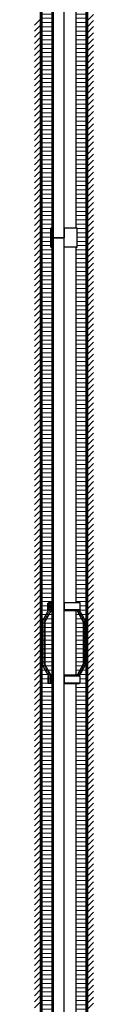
# Model space of a CAD drawing. Header units: millimetres. Extents: x -86317 to 111398, y -49249 to 226810.
# Tile 5 of 68: x 25967 to 26186, y 159943 to 163587. Entities that reach past the tile are written whole.
import ezdxf

# ---------------------------------------------------------------- set-up
doc = ezdxf.new("R2010")
doc.units = ezdxf.units.MM
doc.set_wipeout_variables(frame=1)
doc.linetypes.add('CENTERX2', pattern=[4, 2.5, -0.5, 0.5, -0.5])
for name, color, linetype, lineweight in [('ГТО-2_Металлические_конструкции', 1, 'Continuous', 30), ('ГТО_Линия основная', 7, 'Continuous', 60), ('ГТО_Металлические_конструкции', 1, 'Continuous', 30), ('ГТО_Оси', 1, 'CENTERX2', 15), ('ГТО_Штриховка', 7, 'Continuous', 15)]:
    doc.layers.add(name, color=color, linetype=linetype, lineweight=lineweight)

# ---------------------------------------------------------------- blocks, each defined once
blk = doc.blocks.new('Скоба')
at = {"layer": 'ГТО_Металлические_конструкции', "color": 0}
blk.add_lwpolyline([(4, 0), (-4, 0), (-4, 28.7), (-26, 68.7), (-26, 231.3), (-4, 271.3), (-4, 300), (4, 300), (4, 268.7), (-18, 228.7), (-18, 71.3), (4, 31.3)], close=True, dxfattribs=at)
at = {"layer": 'ГТО_Оси', "color": 0}
blk.add_lwpolyline([(0, 300), (0, 270), (-22, 230), (-22, 70), (0, 30), (0, 0)], dxfattribs=at)
blk = doc.blocks.new('Рядовое звено 3 м')
at = {"color": 0}
blk.add_wipeout([(-44.2, 0), (44.2, 0), (44.2, 3000), (-44.2, 3000)], dxfattribs=at).dxf.layer = 'ГТО_Металлические_конструкции'
at = {"layer": 'ГТО_Металлические_конструкции', "color": 0}
for p, q in [((-48.8, 2964.5), (-44.2, 2964.5)), ((-44.2, 2964.5), (-40.2, 2964.5))]:
    blk.add_line(p, q, dxfattribs=at)
for points in [[(-57, 1622.7), (-59.5, 1622.7), (-59.5, 1647.7), (-57, 1647.7)], [(-44, 1649.6), (-49, 1649.6), (-49, 1618.2), (-44, 1618.2)], [(-57, 1376.4), (-59.5, 1376.4), (-59.5, 1351.4), (-57, 1351.4)], [(-44, 1349.6), (-49, 1349.6), (-49, 1380.9), (-44, 1380.9)], [(0.2, 1350.1), (49.2, 1350.1), (49.2, 1381.4), (0.2, 1381.4)]]:
    blk.add_lwpolyline(points, close=True, dxfattribs=at)
blk.add_blockref('Скоба', (-53, 1349.6), dxfattribs=at)
at = {"layer": 'ГТО_Металлические_конструкции', "color": 0, "xscale": -1}
blk.add_blockref('Скоба', (53.2, 1350.1), dxfattribs=at)
at = {"color": 0}
for points in [[(-44.5, 3035.5), (0, 3035.5), (0, 3000), (-44.5, 3000)], [(0, 0), (-44.2, 0), (-44.2, 120.6), (0, 120.6)]]:
    blk.add_wipeout(points, dxfattribs=at)
at = {"layer": 'ГТО_Металлические_конструкции'}
h = blk.add_hatch(dxfattribs=at)
h.set_pattern_fill('ANSI31', color=0, scale=20)
h.set_pattern_definition([(45, (-45263.454, -6617.76), (-44.90128, 44.90128), [])])
h.paths.add_polyline_path([(-44.2, 3035.5), (-48.8, 3035.5), (-48.8, 2964.5), (-44.2, 2964.5)])
h.paths.add_polyline_path([(-42.8, 3034), (-44.2, 3035.5), (-44.2, 2964.5), (-42.8, 2966)])
h.paths.add_polyline_path([(44.2, 3035.5), (42.8, 3034), (42.8, 2966), (44.2, 2964.5)])
h.paths.add_polyline_path([(48.8, 3035.5), (44.2, 3035.5), (44.2, 2964.5), (48.8, 2964.5)])
at = {"layer": 'ГТО_Штриховка'}
h = blk.add_hatch(dxfattribs=at)
h.set_pattern_fill('ANSI31', color=0, angle=90)
h.set_pattern_definition([(135, (-28541.0224, -196007.505), (-2.24506403, -2.24506403), [])])
h.paths.add_polyline_path([(-44.2, 3035.5), (-48.8, 3035.5), (-48.8, 2964.5), (-44.2, 2964.5)])
h.paths.add_polyline_path([(-44.2, 3034), (-44.2, 3035.5), (-44.2, 2964.5), (-44.2, 2966)], flags=17)
h = blk.add_hatch(dxfattribs=at)
h.set_pattern_fill('ANSI31', color=0, angle=90)
h.paths.add_polyline_path([(-40.2, 3035.5), (-44.2, 3035.5), (-44.2, 0), (-40.2, 0)])
at = {"color": 0}
for points in [[(-42.8, 3035.5), (-42.8, 2964.5), (-44.2, 2964.5)], [(-42.8, 0), (-42.8, 35.5), (-44.2, 35.5)]]:
    blk.add_lwpolyline(points, dxfattribs=at)
at = {"layer": 'ГТО_Металлические_конструкции', "color": 0}
for p, q in [((-48.8, 2964.5), (-48.8, 3035.5)), ((-40.2, 3035.5), (-48.8, 3035.5)), ((-44.2, 2964.5), (-44.2, 3035.5)), ((-40.2, 3000), (-40.2, 3035.5)), ((40.2, 3000), (-40.2, 3000)), ((-40.2, 3000), (-40.2, 0)), ((-44.2, 35.5), (-40.2, 35.5))]:
    blk.add_line(p, q, dxfattribs=at)
blk.add_lwpolyline([(-44.2, 3000), (44.2, 3000), (44.2, 35.5), (0, 35.5), (0, 0), (-44.2, 0)], close=True, dxfattribs=at)
at = {"layer": 'ГТО_Оси', "color": 0, "ltscale": 5}
blk.add_lwpolyline([(0, 3000), (0, -2)], dxfattribs=at)
at = {"color": 0}
for points in [[(0, 3035.5), (48.8, 3035.5), (48.8, 2964.5), (0, 2964.5)], [(0.2, 1650.1), (49.2, 1650.1), (49.2, 1618.8), (0.2, 1618.8)], [(0.2, 1350.1), (49.2, 1350.1), (49.2, 1381.4), (0.2, 1381.4)]]:
    blk.add_wipeout(points, dxfattribs=at)
at = {"layer": 'ГТО_Металлические_конструкции', "color": 0}
for p, q in [((48.8, 3035.5), (0, 3035.5)), ((48.8, 2964.5), (48.8, 3035.5)), ((48.8, 2964.5), (0, 2964.5))]:
    blk.add_line(p, q, dxfattribs=at)
for points in [[(0.2, 1650.1), (49.2, 1650.1), (49.2, 1618.8), (0.2, 1618.8)], [(0.2, 1350.1), (49.2, 1350.1), (49.2, 1381.4), (0.2, 1381.4)]]:
    blk.add_lwpolyline(points, close=True, dxfattribs=at)
at = {"color": 0}
for points in [[(0.2, 1623.3), (59.7, 1623.3), (59.7, 1648.3), (0.2, 1648.3)], [(0.2, 1351.9), (59.7, 1351.9), (59.7, 1376.9), (0.2, 1376.9)]]:
    blk.add_wipeout(points, dxfattribs=at)
at = {"layer": 'ГТО-2_Металлические_конструкции', "color": 0}
blk.add_lwpolyline([(0, 0), (0, 3035.5)], dxfattribs=at)
at = {"layer": 'ГТО_Металлические_конструкции', "color": 0}
for points in [[(0.2, 1623.3), (59.7, 1623.3), (59.7, 1648.3), (0.2, 1648.3)], [(0.2, 1351.9), (59.7, 1351.9), (59.7, 1376.9), (0.2, 1376.9)]]:
    blk.add_lwpolyline(points, close=True, dxfattribs=at)

msp = doc.modelspace()

# ---------------------------------------------------------------- hatches: boundary and pattern name
at = {"layer": 'ГТО_Штриховка'}
h = msp.add_hatch(dxfattribs=at)
h.set_pattern_fill('ANSI31', color=256, scale=5, angle=135)
h.paths.add_polyline_path([(26160.092, 177477.942), (26120.342, 177477.942), (26120.342, 151779.942), (26160.092, 151779.942)])
h.paths.add_polyline_path([(26133.274, 152130.049), (26125.274, 152130.049), (26125.274, 152161.383), (26147.274, 152201.383), (26147.274, 152358.716), (26125.274, 152398.716), (26125.274, 152430.049), (26133.274, 152430.049), (26133.274, 152401.383), (26155.274, 152361.383), (26155.274, 152198.716), (26133.274, 152158.716)], flags=16)
h.paths.add_polyline_path([(26031.842, 177477.942), (25992.092, 177477.942), (25992.092, 151779.942), (26031.842, 151779.942)])
h.paths.add_polyline_path([(26019.044, 152129.504), (26019.044, 152131.337), (26016.544, 152131.337), (26016.544, 152156.337), (26019.044, 152156.337), (26019.044, 152158.171), (25997.044, 152198.171), (25997.044, 152360.837), (26019.044, 152400.837), (26019.044, 152402.671), (26016.544, 152402.671), (26016.544, 152427.671), (26019.044, 152427.671), (26019.044, 152429.504), (26027.044, 152429.504), (26027.044, 152398.171), (26005.044, 152358.171), (26005.044, 152200.837), (26027.044, 152160.837), (26027.044, 152129.504)], flags=16)

# ---------------------------------------------------------------- next in the draw order: block references
at = {"layer": 'ГТО_Металлические_конструкции', "color": 5}
msp.add_blockref('Рядовое звено 3 м', (26076.092, 159779.942), dxfattribs=at)

# ---------------------------------------------------------------- next in the draw order: linework, layer by layer
at = {"layer": 'ГТО_Штриховка', "linetype": 'Continuous'}
for p, q in [((25966.592, 162713.442), (25991.592, 162738.442)), ((26160.592, 162727.837), (26185.592, 162752.837)), ((26160.592, 162705.386), (26185.592, 162730.386)), ((25966.592, 162690.991), (25991.592, 162715.991)), ((25966.592, 162668.541), (25991.592, 162693.541)), ((26160.592, 162682.936), (26185.592, 162707.936)), ((26160.592, 162660.485), (26185.592, 162685.485)), ((25966.592, 162646.09), (25991.592, 162671.09)), ((25966.592, 162623.639), (25991.592, 162648.639)), ((26160.592, 162638.034), (26185.592, 162663.034)), ((25966.592, 162601.189), (25991.592, 162626.189)), ((26160.592, 162615.584), (26185.592, 162640.584)), ((26160.592, 162593.133), (26185.592, 162618.133)), ((25966.592, 162578.738), (25991.592, 162603.738)), ((25966.592, 162556.287), (25991.592, 162581.287)), ((26160.592, 162570.682), (26185.592, 162595.682)), ((26160.592, 162548.232), (26185.592, 162573.232)), ((25966.592, 162533.837), (25991.592, 162558.837)), ((25966.592, 162511.386), (25991.592, 162536.386)), ((26160.592, 162525.781), (26185.592, 162550.781)), ((25966.592, 162488.936), (25991.592, 162513.936)), ((26160.592, 162503.33), (26185.592, 162528.33)), ((26160.592, 162480.88), (26185.592, 162505.88)), ((25966.592, 162466.485), (25991.592, 162491.485)), ((25966.592, 162444.034), (25991.592, 162469.034)), ((26160.592, 162458.429), (26185.592, 162483.429)), ((25966.592, 162421.584), (25991.592, 162446.584)), ((26160.592, 162435.978), (26185.592, 162460.978)), ((26160.592, 162413.528), (26185.592, 162438.528)), ((25966.592, 162399.133), (25991.592, 162424.133)), ((25966.592, 162376.682), (25991.592, 162401.682)), ((26160.592, 162391.077), (26185.592, 162416.077)), ((26160.592, 162368.627), (26185.592, 162393.627)), ((25966.592, 162354.232), (25991.592, 162379.232)), ((25966.592, 162331.781), (25991.592, 162356.781)), ((26160.592, 162346.176), (26185.592, 162371.176)), ((25966.592, 162309.33), (25991.592, 162334.33)), ((26160.592, 162323.725), (26185.592, 162348.725)), ((26160.592, 162301.275), (26185.592, 162326.275)), ((25966.592, 162286.88), (25991.592, 162311.88)), ((25966.592, 162264.429), (25991.592, 162289.429)), ((26160.592, 162278.824), (26185.592, 162303.824)), ((26160.592, 162256.373), (26185.592, 162281.373)), ((25966.592, 162241.978), (25991.592, 162266.978)), ((25966.592, 162219.528), (25991.592, 162244.528)), ((26160.592, 162233.923), (26185.592, 162258.923)), ((25966.592, 162197.077), (25991.592, 162222.077)), ((26160.592, 162211.472), (26185.592, 162236.472)), ((26160.592, 162189.021), (26185.592, 162214.021)), ((25966.592, 162174.627), (25991.592, 162199.627)), ((25966.592, 162152.176), (25991.592, 162177.176)), ((26160.592, 162166.571), (26185.592, 162191.571)), ((25966.592, 162129.725), (25991.592, 162154.725)), ((26160.592, 162144.12), (26185.592, 162169.12)), ((26160.592, 162121.67), (26185.592, 162146.67)), ((25966.592, 162107.275), (25991.592, 162132.275)), ((25966.592, 162084.824), (25991.592, 162109.824)), ((26160.592, 162099.219), (26185.592, 162124.219)), ((26160.592, 162076.768), (26185.592, 162101.768)), ((25966.592, 162062.373), (25991.592, 162087.373)), ((25966.592, 162039.923), (25991.592, 162064.923)), ((26160.592, 162054.318), (26185.592, 162079.318)), ((25966.592, 162017.472), (25991.592, 162042.472)), ((26160.592, 162031.867), (26185.592, 162056.867)), ((26160.592, 162009.416), (26185.592, 162034.416)), ((25966.592, 161995.021), (25991.592, 162020.021)), ((25966.592, 161972.571), (25991.592, 161997.571)), ((26160.592, 161986.966), (26185.592, 162011.966)), ((26160.592, 161964.515), (26185.592, 161989.515)), ((25966.592, 161950.12), (25991.592, 161975.12)), ((25966.592, 161927.67), (25991.592, 161952.67)), ((26160.592, 161942.064), (26185.592, 161967.064)), ((25966.592, 161905.219), (25991.592, 161930.219)), ((26160.592, 161919.614), (26185.592, 161944.614)), ((26160.592, 161897.163), (26185.592, 161922.163)), ((25966.592, 161882.768), (25991.592, 161907.768)), ((25966.592, 161860.318), (25991.592, 161885.318)), ((26160.592, 161874.712), (26185.592, 161899.712)), ((25966.592, 161837.867), (25991.592, 161862.867)), ((26160.592, 161852.262), (26185.592, 161877.262)), ((26160.592, 161829.811), (26185.592, 161854.811)), ((25966.592, 161815.416), (25991.592, 161840.416)), ((25966.592, 161792.966), (25991.592, 161817.966)), ((26160.592, 161807.361), (26185.592, 161832.361)), ((26160.592, 161784.91), (26185.592, 161809.91)), ((25966.592, 161770.515), (25991.592, 161795.515)), ((25966.592, 161748.064), (25991.592, 161773.064)), ((26160.592, 161762.459), (26185.592, 161787.459)), ((25966.592, 161725.614), (25991.592, 161750.614)), ((26160.592, 161740.009), (26185.592, 161765.009)), ((26160.592, 161717.558), (26185.592, 161742.558)), ((25966.592, 161703.163), (25991.592, 161728.163)), ((25966.592, 161680.712), (25991.592, 161705.712)), ((26160.592, 161695.107), (26185.592, 161720.107)), ((26160.592, 161672.657), (26185.592, 161697.657)), ((25966.592, 161658.262), (25991.592, 161683.262)), ((25966.592, 161635.811), (25991.592, 161660.811)), ((26160.592, 161650.206), (26185.592, 161675.206)), ((25966.592, 161613.361), (25991.592, 161638.361)), ((26160.592, 161627.755), (26185.592, 161652.755)), ((26160.592, 161605.305), (26185.592, 161630.305)), ((25966.592, 161590.91), (25991.592, 161615.91)), ((25966.592, 161568.459), (25991.592, 161593.459)), ((26160.592, 161582.854), (26185.592, 161607.854)), ((25966.592, 161546.009), (25991.592, 161571.009)), ((26160.592, 161560.404), (26185.592, 161585.404)), ((26160.592, 161537.953), (26185.592, 161562.953)), ((25966.592, 161523.558), (25991.592, 161548.558)), ((25966.592, 161501.107), (25991.592, 161526.107)), ((26160.592, 161515.502), (26185.592, 161540.502)), ((26160.592, 161493.052), (26185.592, 161518.052)), ((25966.592, 161478.657), (25991.592, 161503.657)), ((25966.592, 161456.206), (25991.592, 161481.206)), ((26160.592, 161470.601), (26185.592, 161495.601)), ((25966.592, 161433.755), (25991.592, 161458.755)), ((26160.592, 161448.15), (26185.592, 161473.15)), ((26160.592, 161425.7), (26185.592, 161450.7)), ((25966.592, 161411.305), (25991.592, 161436.305)), ((25966.592, 161388.854), (25991.592, 161413.854)), ((26160.592, 161403.249), (26185.592, 161428.249)), ((26160.592, 161380.798), (26185.592, 161405.798)), ((25966.592, 161366.404), (25991.592, 161391.404)), ((25966.592, 161343.953), (25991.592, 161368.953)), ((26160.592, 161358.348), (26185.592, 161383.348)), ((25966.592, 161321.502), (25991.592, 161346.502)), ((26160.592, 161335.897), (26185.592, 161360.897)), ((26160.592, 161313.446), (26185.592, 161338.446)), ((25966.592, 161299.052), (25991.592, 161324.052)), ((25966.592, 161276.601), (25991.592, 161301.601)), ((26160.592, 161290.996), (26185.592, 161315.996)), ((25966.592, 161254.15), (25991.592, 161279.15)), ((26160.592, 161268.545), (26185.592, 161293.545)), ((26160.592, 161246.095), (26185.592, 161271.095)), ((25966.592, 161231.7), (25991.592, 161256.7)), ((25966.592, 161209.249), (25991.592, 161234.249)), ((26160.592, 161223.644), (26185.592, 161248.644)), ((26160.592, 161201.193), (26185.592, 161226.193)), ((25966.592, 161186.798), (25991.592, 161211.798)), ((25966.592, 161164.348), (25991.592, 161189.348)), ((26160.592, 161178.743), (26185.592, 161203.743)), ((25966.592, 161141.897), (25991.592, 161166.897)), ((26160.592, 161156.292), (26185.592, 161181.292)), ((26160.592, 161133.841), (26185.592, 161158.841)), ((25966.592, 161119.446), (25991.592, 161144.446)), ((25966.592, 161096.996), (25991.592, 161121.996)), ((26160.592, 161111.391), (26185.592, 161136.391)), ((26160.592, 161088.94), (26185.592, 161113.94)), ((25966.592, 161074.545), (25991.592, 161099.545)), ((26160.592, 161066.489), (26185.592, 161091.489)), ((25966.592, 161052.095), (25991.592, 161077.095)), ((25966.592, 161029.644), (25991.592, 161054.644)), ((26160.592, 161044.039), (26185.592, 161069.039)), ((26160.592, 161021.588), (26185.592, 161046.588)), ((25966.592, 161007.193), (25991.592, 161032.193)), ((25966.592, 160984.743), (25991.592, 161009.743)), ((26160.592, 160999.138), (26185.592, 161024.138)), ((25966.592, 160962.292), (25991.592, 160987.292)), ((26160.592, 160976.687), (26185.592, 161001.687)), ((26160.592, 160954.236), (26185.592, 160979.236)), ((25966.592, 160939.841), (25991.592, 160964.841)), ((25966.592, 160917.391), (25991.592, 160942.391)), ((26160.592, 160931.786), (26185.592, 160956.786)), ((26160.592, 160909.335), (26185.592, 160934.335)), ((25966.592, 160894.94), (25991.592, 160919.94)), ((25966.592, 160872.489), (25991.592, 160897.489)), ((26160.592, 160886.884), (26185.592, 160911.884)), ((25966.592, 160850.039), (25991.592, 160875.039)), ((26160.592, 160864.434), (26185.592, 160889.434)), ((26160.592, 160841.983), (26185.592, 160866.983)), ((25966.592, 160827.588), (25991.592, 160852.588)), ((25966.592, 160805.138), (25991.592, 160830.138)), ((26160.592, 160819.532), (26185.592, 160844.532)), ((25966.592, 160782.687), (25991.592, 160807.687)), ((26160.592, 160797.082), (26185.592, 160822.082)), ((26160.592, 160774.631), (26185.592, 160799.631)), ((25966.592, 160760.236), (25991.592, 160785.236)), ((25966.592, 160737.786), (25991.592, 160762.786)), ((26160.592, 160752.18), (26185.592, 160777.18)), ((26160.592, 160729.73), (26185.592, 160754.73)), ((25966.592, 160715.335), (25991.592, 160740.335)), ((25966.592, 160692.884), (25991.592, 160717.884)), ((26160.592, 160707.279), (26185.592, 160732.279)), ((25966.592, 160670.434), (25991.592, 160695.434)), ((26160.592, 160684.829), (26185.592, 160709.829)), ((26160.592, 160662.378), (26185.592, 160687.378)), ((25966.592, 160647.983), (25991.592, 160672.983)), ((25966.592, 160625.532), (25991.592, 160650.532)), ((26160.592, 160639.927), (26185.592, 160664.927)), ((26160.592, 160617.477), (26185.592, 160642.477)), ((25966.592, 160603.082), (25991.592, 160628.082)), ((25966.592, 160580.631), (25991.592, 160605.631)), ((26160.592, 160595.026), (26185.592, 160620.026)), ((25966.592, 160558.18), (25991.592, 160583.18)), ((26160.592, 160572.575), (26185.592, 160597.575)), ((26160.592, 160550.125), (26185.592, 160575.125)), ((25966.592, 160535.73), (25991.592, 160560.73)), ((25966.592, 160513.279), (25991.592, 160538.279)), ((26160.592, 160527.674), (26185.592, 160552.674)), ((25966.592, 160490.829), (25991.592, 160515.829)), ((26160.592, 160505.223), (26185.592, 160530.223)), ((26160.592, 160482.773), (26185.592, 160507.773)), ((25966.592, 160468.378), (25991.592, 160493.378)), ((25966.592, 160445.927), (25991.592, 160470.927)), ((26160.592, 160460.322), (26185.592, 160485.322)), ((26160.592, 160437.871), (26185.592, 160462.871)), ((25966.592, 160423.477), (25991.592, 160448.477)), ((25966.592, 160401.026), (25991.592, 160426.026)), ((26160.592, 160415.421), (26185.592, 160440.421)), ((25966.592, 160378.575), (25991.592, 160403.575)), ((26160.592, 160392.97), (26185.592, 160417.97)), ((26160.592, 160370.52), (26185.592, 160395.52)), ((25966.592, 160356.125), (25991.592, 160381.125)), ((25966.592, 160333.674), (25991.592, 160358.674)), ((26160.592, 160348.069), (26185.592, 160373.069)), ((26160.592, 160325.618), (26185.592, 160350.618)), ((25966.592, 160311.223), (25991.592, 160336.223)), ((25966.592, 160288.773), (25991.592, 160313.773)), ((26160.592, 160303.168), (26185.592, 160328.168)), ((25966.592, 160266.322), (25991.592, 160291.322)), ((26160.592, 160280.717), (26185.592, 160305.717)), ((26160.592, 160258.266), (26185.592, 160283.266)), ((25966.592, 160243.871), (25991.592, 160268.871)), ((25966.592, 160221.421), (25991.592, 160246.421)), ((26160.592, 160235.816), (26185.592, 160260.816)), ((25966.592, 160198.97), (25991.592, 160223.97)), ((26160.592, 160213.365), (26185.592, 160238.365)), ((26160.592, 160190.914), (26185.592, 160215.914)), ((25966.592, 160176.52), (25991.592, 160201.52)), ((25966.592, 160154.069), (25991.592, 160179.069)), ((26160.592, 160168.464), (26185.592, 160193.464)), ((26160.592, 160146.013), (26185.592, 160171.013)), ((25966.592, 160131.618), (25991.592, 160156.618)), ((25966.592, 160109.168), (25991.592, 160134.168)), ((26160.592, 160123.563), (26185.592, 160148.563)), ((25966.592, 160086.717), (25991.592, 160111.717)), ((26160.592, 160101.112), (26185.592, 160126.112)), ((26160.592, 160078.661), (26185.592, 160103.661)), ((25966.592, 160064.266), (25991.592, 160089.266)), ((25966.592, 160041.816), (25991.592, 160066.816)), ((26160.592, 160056.211), (26185.592, 160081.211)), ((26160.592, 160033.76), (26185.592, 160058.76)), ((25966.592, 160019.365), (25991.592, 160044.365)), ((25966.592, 159996.914), (25991.592, 160021.914)), ((26160.592, 160011.309), (26185.592, 160036.309)), ((25966.592, 159974.464), (25991.592, 159999.464)), ((26160.592, 159988.859), (26185.592, 160013.859)), ((26160.592, 159966.408), (26185.592, 159991.408)), ((25966.592, 159952.013), (25991.592, 159977.013)), ((25966.592, 159929.563), (25991.592, 159954.563)), ((26160.592, 159943.957), (26185.592, 159968.957)), ((26160.592, 159921.507), (26185.592, 159946.507))]:
    msp.add_line(p, q, dxfattribs=at)

# ---------------------------------------------------------------- next in the draw order: block references
at = {"layer": 'ГТО_Металлические_конструкции', "color": 0}
msp.add_blockref('Рядовое звено 3 м', (26076.092, 162779.942), dxfattribs=at)

# ---------------------------------------------------------------- next in the draw order: linework, layer by layer
at = {"layer": 'ГТО_Линия основная', "color": 0}
msp.add_lwpolyline([(25992.092, 177477.942), (25992.092, 177477.942), (25992.092, 147774.942), (26160.092, 147774.942), (26160.092, 177477.942), (26160.092, 177477.942)], dxfattribs=at)
at = {"layer": 'ГТО_Штриховка', "linetype": 'Continuous'}
for p, q in [((26160.592, 163580.961), (26185.592, 163605.961)), ((25966.592, 163566.566), (25991.592, 163591.566)), ((25966.592, 163544.116), (25991.592, 163569.116)), ((26160.592, 163558.51), (26185.592, 163583.51)), ((26160.592, 163536.06), (26185.592, 163561.06)), ((25966.592, 163521.665), (25991.592, 163546.665)), ((25966.592, 163499.214), (25991.592, 163524.214)), ((26160.592, 163513.609), (26185.592, 163538.609)), ((25966.592, 163476.764), (25991.592, 163501.764)), ((26160.592, 163491.159), (26185.592, 163516.159)), ((26160.592, 163468.708), (26185.592, 163493.708)), ((25966.592, 163454.313), (25991.592, 163479.313)), ((25966.592, 163431.862), (25991.592, 163456.862)), ((26160.592, 163446.257), (26185.592, 163471.257)), ((26160.592, 163423.807), (26185.592, 163448.807)), ((25966.592, 163409.412), (25991.592, 163434.412)), ((25966.592, 163386.961), (25991.592, 163411.961)), ((26160.592, 163401.356), (26185.592, 163426.356)), ((25966.592, 163364.51), (25991.592, 163389.51)), ((26160.592, 163378.905), (26185.592, 163403.905)), ((26160.592, 163356.455), (26185.592, 163381.455)), ((25966.592, 163342.06), (25991.592, 163367.06)), ((25966.592, 163319.609), (25991.592, 163344.609)), ((26160.592, 163334.004), (26185.592, 163359.004)), ((25966.592, 163297.159), (25991.592, 163322.159)), ((26160.592, 163311.553), (26185.592, 163336.553)), ((26160.592, 163289.103), (26185.592, 163314.103)), ((25966.592, 163274.708), (25991.592, 163299.708)), ((25966.592, 163252.257), (25991.592, 163277.257)), ((26160.592, 163266.652), (26185.592, 163291.652)), ((26160.592, 163244.202), (26185.592, 163269.202)), ((25966.592, 163229.807), (25991.592, 163254.807)), ((25966.592, 163207.356), (25991.592, 163232.356)), ((26160.592, 163221.751), (26185.592, 163246.751)), ((25966.592, 163184.905), (25991.592, 163209.905)), ((26160.592, 163199.3), (26185.592, 163224.3)), ((26160.592, 163176.85), (26185.592, 163201.85)), ((25966.592, 163162.455), (25991.592, 163187.455)), ((25966.592, 163140.004), (25991.592, 163165.004)), ((26160.592, 163154.399), (26185.592, 163179.399)), ((26160.592, 163131.948), (26185.592, 163156.948)), ((25966.592, 163117.553), (25991.592, 163142.553)), ((25966.592, 163095.103), (25991.592, 163120.103)), ((26160.592, 163109.498), (26185.592, 163134.498)), ((25966.592, 163072.652), (25991.592, 163097.652)), ((26160.592, 163087.047), (26185.592, 163112.047)), ((26160.592, 163064.596), (26185.592, 163089.596)), ((25966.592, 163050.202), (25991.592, 163075.202)), ((25966.592, 163027.751), (25991.592, 163052.751)), ((26160.592, 163042.146), (26185.592, 163067.146)), ((25966.592, 163005.3), (25991.592, 163030.3)), ((26160.592, 163019.695), (26185.592, 163044.695)), ((26160.592, 162997.244), (26185.592, 163022.244)), ((25966.592, 162982.85), (25991.592, 163007.85)), ((25966.592, 162960.399), (25991.592, 162985.399)), ((26160.592, 162974.794), (26185.592, 162999.794)), ((26160.592, 162952.343), (26185.592, 162977.343)), ((25966.592, 162937.948), (25991.592, 162962.948)), ((25966.592, 162915.498), (25991.592, 162940.498)), ((26160.592, 162929.893), (26185.592, 162954.893)), ((25966.592, 162893.047), (25991.592, 162918.047)), ((26160.592, 162907.442), (26185.592, 162932.442)), ((26160.592, 162884.991), (26185.592, 162909.991)), ((25966.592, 162870.596), (25991.592, 162895.596)), ((25966.592, 162848.146), (25991.592, 162873.146)), ((26160.592, 162862.541), (26185.592, 162887.541)), ((26160.592, 162840.09), (26185.592, 162865.09)), ((25966.592, 162825.695), (25991.592, 162850.695)), ((25966.592, 162803.244), (25991.592, 162828.244)), ((26160.592, 162817.639), (26185.592, 162842.639)), ((25966.592, 162780.794), (25991.592, 162805.794)), ((26160.592, 162795.189), (26185.592, 162820.189)), ((26160.592, 162772.738), (26185.592, 162797.738)), ((25966.592, 162758.343), (25991.592, 162783.343)), ((25966.592, 162735.893), (25991.592, 162760.893)), ((26160.592, 162750.287), (26185.592, 162775.287))]:
    msp.add_line(p, q, dxfattribs=at)

doc.saveas('drawing.dxf')
